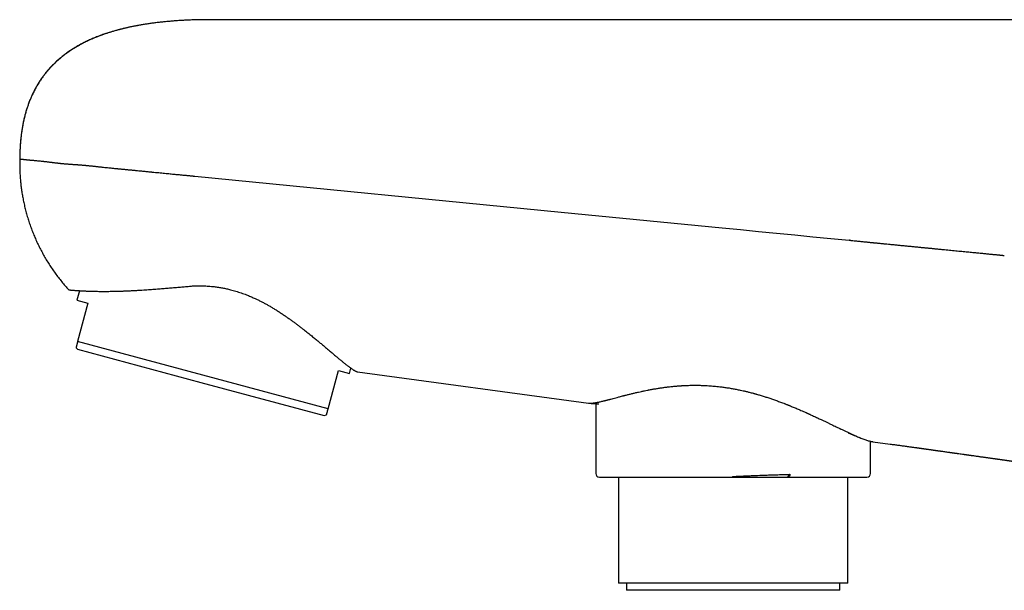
# Model space of a CAD drawing. Header units: millimetres. Extents: x 8 to 865, y 12 to 373.
# Tile 1 of 14: x 27 to 111, y 315 to 363. Entities that reach past the tile are written whole.
import ezdxf

# ---------------------------------------------------------------- set-up
doc = ezdxf.new("R2010")
doc.units = ezdxf.units.MM

msp = doc.modelspace()

# ---------------------------------------------------------------- linework, layer by layer
at = {"color": 7, "linetype": 'Continuous', "lineweight": 30}
for p, q in [((42.833, 362.997), (42.735, 362.995)), ((43.029, 362.997), (43.031, 362.997)), ((43.03, 362.997), (43.03, 362.997)), ((101.386, 362.998), (43.031, 362.996)), ((32.452, 340.015), (32.235, 339.208)), ((32.235, 339.208), (33.18, 338.954)), ((33.18, 338.954), (32.306, 335.699)), ((32.165, 335.175), (32.301, 335.043)), ((32.301, 335.043), (42.763, 332.234)), ((53.55, 329.994), (32.306, 335.699)), ((53.55, 329.994), (54.424, 333.249)), ((54.424, 333.249), (55.368, 332.995)), ((55.368, 332.995), (55.486, 333.433)), ((56.04, 333.134), (75.639, 330.475)), ((42.763, 332.234), (53.225, 329.424)), ((76.256, 330.434), (76.256, 324.5)), ((53.225, 329.424), (53.409, 329.47)), ((99.556, 324.5), (99.556, 327.24)), ((99.739, 327.206), (101.22, 327.005)), ((101.215, 327.005), (101.287, 326.995)), ((101.217, 327.017), (101.222, 327.016)), ((78.169, 324.2), (78.169, 315.2)), ((92.529, 324.2), (92.718, 324.439)), ((92.529, 324.2), (92.597, 324.2)), ((97.644, 315.2), (97.644, 324.2)), ((97.644, 315.2), (78.169, 315.2)), ((78.868, 315.2), (78.868, 314.6)), ((96.945, 314.6), (96.945, 315.2)), ((96.945, 314.6), (78.868, 314.6))]:
    msp.add_line(p, q, dxfattribs=at)
at = {"color": 7, "linetype": 'Continuous', "lineweight": 30, "flags": 128}
msp.add_lwpolyline([(42.238, 349.727), (73.313, 346.683), (86.985, 345.343), (88.519, 345.193), (90.054, 345.043), (91.589, 344.892), (93.124, 344.742), (94.66, 344.591), (96.193, 344.441), (97.731, 344.291)], dxfattribs=at)
at = {"color": 7, "linetype": 'Continuous', "lineweight": 30}
for centre, start, end in [((76.556, 324.5), 180, 270), ((99.256, 324.5), 270, 0)]:
    msp.add_arc(centre, 0.3, start, end, dxfattribs=at)
for points, knots in [([(37.358, 362.492), (37.302, 362.482), (37.102, 362.446), (36.762, 362.376), (36.345, 362.284), (35.944, 362.186), (35.557, 362.082), (35.178, 361.973), (34.807, 361.856), (34.445, 361.733), (34.091, 361.602), (33.745, 361.465), (33.403, 361.318), (33.064, 361.162), (32.729, 360.995), (32.404, 360.82), (32.088, 360.636), (31.782, 360.445), (31.488, 360.247), (31.206, 360.042), (30.936, 359.831), (30.675, 359.611), (30.424, 359.384), (30.182, 359.148), (29.95, 358.903), (29.737, 358.66), (29.542, 358.421), (29.362, 358.185), (29.191, 357.943), (29.026, 357.694), (28.87, 357.438), (28.721, 357.175), (28.58, 356.905), (28.446, 356.628), (28.32, 356.343), (28.202, 356.052), (28.092, 355.753), (27.99, 355.447), (27.896, 355.133), (27.809, 354.812), (27.731, 354.483), (27.661, 354.147), (27.598, 353.803), (27.544, 353.452), (27.498, 353.093), (27.461, 352.725), (27.431, 352.35), (27.41, 351.967), (27.397, 351.576), (27.395, 351.313), (27.394, 351.18)], [0, 0, 0, 0, 0.010134, 0.036475, 0.062391, 0.086738, 0.110711, 0.13432, 0.157574, 0.180484, 0.203061, 0.225317, 0.247267, 0.26995, 0.292332, 0.314432, 0.336272, 0.357875, 0.379264, 0.399919, 0.420422, 0.440799, 0.461079, 0.481289, 0.501461, 0.521626, 0.539288, 0.556989, 0.574753, 0.5926, 0.610552, 0.628633, 0.646865, 0.665269, 0.683867, 0.702682, 0.721734, 0.741046, 0.760636, 0.780527, 0.800737, 0.821285, 0.842191, 0.863472, 0.885147, 0.907232, 0.929744, 0.952699, 0.976113, 1, 1, 1, 1]), ([(42.834, 362.997), (42.728, 362.995), (42.48, 362.99), (42.094, 362.977), (41.681, 362.961), (41.278, 362.941), (40.885, 362.917), (40.503, 362.89), (40.13, 362.86), (39.762, 362.827), (39.399, 362.789), (39.04, 362.748), (38.691, 362.704), (38.352, 362.657), (38.023, 362.607), (37.704, 362.555), (37.394, 362.5), (37.093, 362.443), (36.802, 362.383), (36.519, 362.322), (36.245, 362.258), (35.965, 362.189), (35.679, 362.114), (35.388, 362.032), (35.109, 361.949), (34.833, 361.862), (34.562, 361.77), (34.295, 361.675), (34.04, 361.579), (33.795, 361.482), (33.562, 361.384), (33.343, 361.287), (33.139, 361.192), (32.947, 361.099), (32.763, 361.007), (32.588, 360.915), (32.407, 360.815), (32.221, 360.709), (32.03, 360.595), (31.85, 360.482), (31.68, 360.37), (31.518, 360.259), (31.365, 360.15), (31.221, 360.044), (31.086, 359.939), (30.958, 359.837), (30.838, 359.738), (30.725, 359.641), (30.627, 359.554), (30.542, 359.476), (30.468, 359.407), (30.397, 359.34), (30.327, 359.272), (30.248, 359.193), (30.159, 359.102), (30.059, 358.997), (29.954, 358.884), (29.859, 358.779), (29.775, 358.683), (29.703, 358.599), (29.63, 358.51), (29.554, 358.417), (29.474, 358.315), (29.388, 358.202), (29.296, 358.078), (29.201, 357.943), (29.102, 357.796), (29, 357.638), (28.896, 357.468), (28.797, 357.299), (28.705, 357.133), (28.62, 356.971), (28.535, 356.801), (28.449, 356.621), (28.364, 356.432), (28.28, 356.233), (28.197, 356.025), (28.116, 355.806), (28.036, 355.576), (27.959, 355.335), (27.885, 355.082), (27.82, 354.838), (27.762, 354.602), (27.711, 354.377), (27.664, 354.144), (27.619, 353.903), (27.577, 353.653), (27.539, 353.394), (27.505, 353.125), (27.475, 352.848), (27.449, 352.56), (27.428, 352.264), (27.412, 351.96), (27.402, 351.648), (27.396, 351.386), (27.397, 351.229), (27.397, 351.18)], [0, 0, 0, 0, 0.014352, 0.033431, 0.052035, 0.070174, 0.087857, 0.105093, 0.121891, 0.13826, 0.154958, 0.171206, 0.187014, 0.202391, 0.217349, 0.231895, 0.246041, 0.259797, 0.27317, 0.286171, 0.298809, 0.311093, 0.325128, 0.338696, 0.351813, 0.36449, 0.377701, 0.390431, 0.402693, 0.414503, 0.425873, 0.436816, 0.446754, 0.456333, 0.465562, 0.47445, 0.483003, 0.493442, 0.503396, 0.512954, 0.52213, 0.530934, 0.539375, 0.54746, 0.555183, 0.562568, 0.569621, 0.576351, 0.582763, 0.587581, 0.592211, 0.596654, 0.601071, 0.605703, 0.611821, 0.618329, 0.625253, 0.632616, 0.637478, 0.642527, 0.647769, 0.65323, 0.659095, 0.665621, 0.672629, 0.680127, 0.688121, 0.696623, 0.705643, 0.715193, 0.723078, 0.731308, 0.73989, 0.748836, 0.758155, 0.76786, 0.777965, 0.788459, 0.799381, 0.810747, 0.822576, 0.834888, 0.844914, 0.855262, 0.865945, 0.876973, 0.888361, 0.900121, 0.912268, 0.924817, 0.937782, 0.951181, 0.964777, 0.978825, 0.993339, 1, 1, 1, 1]), ([(42.735, 362.995), (42.662, 362.993), (42.447, 362.989), (42.094, 362.977), (41.681, 362.961), (41.278, 362.941), (40.885, 362.917), (40.503, 362.89), (40.13, 362.86), (39.762, 362.827), (39.399, 362.789), (39.04, 362.748), (38.691, 362.704), (38.352, 362.657), (38.023, 362.607), (37.704, 362.555), (37.483, 362.516), (37.369, 362.495), (37.358, 362.492)], [0, 0, 0, 0, 0.040713, 0.119188, 0.195711, 0.270321, 0.343055, 0.41395, 0.483044, 0.550375, 0.61906, 0.685892, 0.750912, 0.814164, 0.875686, 0.935521, 0.993708, 1, 1, 1, 1]), ([(43.031, 362.997), (43.016, 362.997), (42.987, 362.997), (42.946, 362.997), (42.911, 362.997), (42.885, 362.997), (42.867, 362.997), (42.855, 362.997), (42.843, 362.997), (42.835, 362.997), (42.834, 362.997), (42.833, 362.997)], [0, 0, 0, 0, 0.140225, 0.270647, 0.396889, 0.525129, 0.60403, 0.681536, 0.758781, 0.876566, 1, 1, 1, 1]), ([(130.805, 362.999), (130.792, 362.999), (130.763, 362.999), (130.705, 362.999), (130.635, 362.999), (130.556, 362.999), (130.467, 362.999), (130.368, 362.999), (130.277, 362.999), (130.2, 362.999), (130.14, 362.999), (130.079, 362.999), (130.014, 362.999), (129.948, 362.999), (129.879, 362.999), (129.788, 362.999), (129.673, 362.999), (129.529, 362.999), (129.374, 362.999), (129.207, 362.999), (129.027, 362.999), (128.838, 362.999), (128.64, 362.999), (128.443, 362.999), (128.247, 362.999), (128.054, 362.999), (127.854, 362.999), (127.649, 362.999), (127.438, 362.999), (127.221, 362.999), (126.997, 362.999), (126.748, 362.999), (126.472, 362.999), (126.166, 362.999), (125.85, 362.999), (125.525, 362.999), (125.192, 362.999), (124.851, 362.999), (124.501, 362.999), (124.144, 362.999), (123.779, 362.999), (123.409, 362.999), (123.033, 362.999), (122.652, 362.999), (122.263, 362.999), (121.87, 362.998), (121.473, 362.998), (121.072, 362.998), (120.666, 362.998), (120.255, 362.998), (119.838, 362.998), (119.424, 362.998), (119.013, 362.998), (118.605, 362.998), (118.192, 362.998), (117.774, 362.998), (117.361, 362.998), (116.954, 362.998), (116.554, 362.998), (116.151, 362.998), (115.745, 362.998), (115.336, 362.998), (114.924, 362.998), (114.495, 362.998), (114.049, 362.998), (113.585, 362.998), (113.118, 362.998), (112.647, 362.998), (112.167, 362.998), (111.678, 362.998), (111.18, 362.998), (110.68, 362.998), (110.179, 362.998), (109.674, 362.998), (109.168, 362.998), (108.696, 362.998), (108.258, 362.998), (107.855, 362.998), (107.452, 362.998), (107.046, 362.998), (106.636, 362.998), (106.223, 362.998), (105.858, 362.998), (105.545, 362.998), (105.287, 362.998), (105.032, 362.998), (104.777, 362.998), (104.514, 362.998), (104.299, 362.998), (104.135, 362.998), (104.025, 362.998), (103.914, 362.998), (103.801, 362.998), (103.686, 362.998), (103.574, 362.998), (103.457, 362.998), (103.336, 362.998), (103.212, 362.998), (103.097, 362.998), (102.976, 362.998), (102.845, 362.998), (102.701, 362.998), (102.556, 362.998), (102.411, 362.998), (102.263, 362.998), (101.922, 362.998), (101.629, 362.998), (101.386, 362.998)], [0, 0, 0, 0, 0.009724, 0.022173, 0.033959, 0.045798, 0.057694, 0.06965, 0.081671, 0.087588, 0.093508, 0.099432, 0.105359, 0.111291, 0.117229, 0.123171, 0.134082, 0.145015, 0.155973, 0.167746, 0.179554, 0.191402, 0.203293, 0.215229, 0.225681, 0.236128, 0.246573, 0.257018, 0.267464, 0.277915, 0.288372, 0.298837, 0.312009, 0.325202, 0.33842, 0.351669, 0.364914, 0.378128, 0.391316, 0.404484, 0.417633, 0.430771, 0.443665, 0.456556, 0.469446, 0.482342, 0.494963, 0.50754, 0.520077, 0.532578, 0.545048, 0.557489, 0.569198, 0.580889, 0.592566, 0.604233, 0.615892, 0.626717, 0.637508, 0.648268, 0.658999, 0.669705, 0.680388, 0.691052, 0.702763, 0.714458, 0.726142, 0.737817, 0.749488, 0.761573, 0.773622, 0.785639, 0.797629, 0.809597, 0.821546, 0.833482, 0.842854, 0.852223, 0.861591, 0.870961, 0.880334, 0.889951, 0.899434, 0.905482, 0.911414, 0.917188, 0.922881, 0.928868, 0.935148, 0.937593, 0.94008, 0.942609, 0.945179, 0.947792, 0.950446, 0.952782, 0.955813, 0.958632, 0.961241, 0.963639, 0.96687, 0.970157, 0.973453, 0.976749, 0.980045, 0.983507, 1, 1, 1, 1]), ([(27.394, 351.18), (27.392, 351.051), (27.387, 350.793), (27.392, 350.405), (27.406, 350.012), (27.431, 349.617), (27.465, 349.218), (27.51, 348.817), (27.565, 348.415), (27.633, 348.004), (27.714, 347.585), (27.808, 347.158), (27.914, 346.732), (28.033, 346.305), (28.165, 345.879), (28.309, 345.458), (28.464, 345.043), (28.63, 344.633), (28.808, 344.226), (28.999, 343.822), (29.202, 343.422), (29.416, 343.027), (29.643, 342.636), (29.881, 342.25), (30.132, 341.871), (30.393, 341.498), (30.666, 341.132), (30.95, 340.774), (31.244, 340.423), (31.448, 340.196), (31.55, 340.083)], [0, 0, 0, 0, 0.031712, 0.0637382, 0.0960696, 0.1286982, 0.1616173, 0.194821, 0.2283049, 0.2620656, 0.2977239, 0.3336651, 0.3698748, 0.4063403, 0.4430495, 0.479992, 0.5161905, 0.5525934, 0.5891865, 0.6259538, 0.6628794, 0.6999486, 0.737147, 0.7744612, 0.8118789, 0.8493869, 0.8869693, 0.9246098, 0.9622921, 1, 1, 1, 1]), ([(27.394, 351.18), (27.394, 351.18), (27.394, 351.18), (27.396, 351.18), (27.399, 351.18), (27.403, 351.179), (27.409, 351.179), (27.418, 351.178), (27.427, 351.178), (27.438, 351.177), (27.451, 351.176), (27.465, 351.175), (27.481, 351.174), (27.499, 351.172), (27.518, 351.171), (27.539, 351.169), (27.56, 351.167), (27.58, 351.165), (27.598, 351.164), (27.614, 351.162), (27.628, 351.161), (27.641, 351.16), (27.654, 351.158), (27.669, 351.157), (27.688, 351.155), (27.709, 351.153), (27.734, 351.15), (27.761, 351.148), (27.793, 351.144), (27.821, 351.142), (27.844, 351.139), (27.862, 351.137), (27.881, 351.135), (27.9, 351.133), (27.919, 351.131), (27.946, 351.129), (27.979, 351.125), (28.021, 351.121), (28.065, 351.117), (28.111, 351.112), (28.155, 351.108), (28.196, 351.104), (28.235, 351.1), (28.262, 351.097), (28.28, 351.096), (28.289, 351.095), (28.298, 351.094), (28.306, 351.093), (28.315, 351.092), (28.358, 351.088), (28.438, 351.081), (28.56, 351.07), (28.689, 351.058), (28.825, 351.046), (28.971, 351.033), (29.127, 351.017), (29.252, 351.004), (29.336, 350.995), (29.375, 350.991), (29.411, 350.987), (29.445, 350.983), (29.477, 350.98), (29.51, 350.976), (29.56, 350.97), (29.628, 350.962), (29.718, 350.951), (29.816, 350.939), (29.902, 350.929), (29.972, 350.92), (30.025, 350.914), (30.081, 350.907), (30.142, 350.899), (30.204, 350.892), (30.266, 350.884), (30.333, 350.876), (30.404, 350.867), (30.479, 350.858), (30.549, 350.85), (30.614, 350.842), (30.674, 350.835), (30.728, 350.828), (30.776, 350.822), (30.819, 350.817), (30.846, 350.814), (30.859, 350.813)], [0, 0, 0, 0, 0.011232, 0.023575, 0.037031, 0.051599, 0.067279, 0.084071, 0.098044, 0.112703, 0.128047, 0.144002, 0.15931, 0.173821, 0.190181, 0.205392, 0.219456, 0.232373, 0.244141, 0.252584, 0.260318, 0.266703, 0.273643, 0.281525, 0.290914, 0.301362, 0.312869, 0.325435, 0.339059, 0.353741, 0.360536, 0.367536, 0.374741, 0.38215, 0.389765, 0.396359, 0.411061, 0.425168, 0.440479, 0.455023, 0.468801, 0.481813, 0.49263, 0.502854, 0.505434, 0.507973, 0.510472, 0.51293, 0.515347, 0.517724, 0.548925, 0.580122, 0.611318, 0.64251, 0.673321, 0.707001, 0.740465, 0.747948, 0.75542, 0.762881, 0.768772, 0.774647, 0.780747, 0.787072, 0.801969, 0.817984, 0.83512, 0.853378, 0.861941, 0.870732, 0.87975, 0.889877, 0.900178, 0.91004, 0.919462, 0.931913, 0.943502, 0.954226, 0.964085, 0.973077, 0.981065, 0.988215, 0.994527, 1, 1, 1, 1]), ([(30.859, 350.813), (30.883, 350.81), (30.935, 350.804), (31.016, 350.796), (31.104, 350.788), (31.2, 350.78), (31.305, 350.771), (31.412, 350.763), (31.523, 350.755), (31.635, 350.747), (31.746, 350.739), (31.855, 350.732), (31.956, 350.726), (32.054, 350.719), (32.144, 350.713), (32.224, 350.708), (32.296, 350.703), (32.35, 350.699), (32.388, 350.696), (32.413, 350.694), (32.438, 350.692), (32.466, 350.69), (32.499, 350.688), (32.533, 350.685), (32.596, 350.68), (32.691, 350.672), (32.812, 350.662), (32.897, 350.654), (32.945, 350.649), (32.958, 350.648), (32.971, 350.647), (32.984, 350.646), (32.998, 350.644), (33.011, 350.643), (33.04, 350.64), (33.088, 350.636), (33.157, 350.629), (33.236, 350.621), (33.325, 350.611), (33.424, 350.601), (33.532, 350.59), (33.653, 350.577), (33.785, 350.563), (33.93, 350.547), (34.045, 350.535), (34.126, 350.526), (34.171, 350.521), (34.216, 350.517), (34.256, 350.512), (34.32, 350.505), (34.437, 350.493), (34.616, 350.474), (34.83, 350.451), (35.026, 350.431), (35.202, 350.413), (35.35, 350.398), (35.453, 350.388), (35.509, 350.382), (35.525, 350.381), (35.541, 350.379), (35.556, 350.378), (35.572, 350.376), (35.588, 350.375), (35.623, 350.371), (35.679, 350.366), (35.762, 350.357), (35.855, 350.348), (35.961, 350.338), (36.077, 350.326), (36.206, 350.314), (36.335, 350.301), (36.463, 350.289), (36.59, 350.276), (36.725, 350.263), (36.867, 350.25), (37.011, 350.236), (37.149, 350.222), (37.31, 350.207), (37.494, 350.189), (37.703, 350.168), (37.904, 350.149), (38.089, 350.131), (38.258, 350.114), (38.407, 350.1), (38.521, 350.089), (38.584, 350.083), (38.607, 350.08), (38.613, 350.08), (38.619, 350.079), (38.625, 350.079), (38.631, 350.078), (38.638, 350.077), (38.732, 350.068), (38.913, 350.051), (39.177, 350.025), (39.432, 350), (39.678, 349.976), (39.916, 349.953), (40.139, 349.931), (40.349, 349.911), (40.545, 349.891), (40.731, 349.873), (40.909, 349.856), (41.073, 349.84), (41.226, 349.825), (41.366, 349.812), (41.496, 349.799), (41.618, 349.787), (41.729, 349.776), (41.831, 349.766), (41.924, 349.757), (42.006, 349.749), (42.078, 349.742), (42.141, 349.736), (42.193, 349.731), (42.224, 349.728), (42.238, 349.727)], [0, 0, 0, 0, 0.009022, 0.01883, 0.029428, 0.040816, 0.052998, 0.065977, 0.078059, 0.090764, 0.104094, 0.115008, 0.12646, 0.137244, 0.146625, 0.155112, 0.162701, 0.169392, 0.172103, 0.174633, 0.17698, 0.179997, 0.183475, 0.186977, 0.190501, 0.203017, 0.215817, 0.227317, 0.228622, 0.229929, 0.23124, 0.232553, 0.233869, 0.235188, 0.23651, 0.242463, 0.249304, 0.257036, 0.265662, 0.275185, 0.285612, 0.296946, 0.309533, 0.32309, 0.337627, 0.341629, 0.3457, 0.349841, 0.354031, 0.356721, 0.367379, 0.386081, 0.405231, 0.424839, 0.438035, 0.451438, 0.463404, 0.464758, 0.466113, 0.467471, 0.46883, 0.470192, 0.471555, 0.472921, 0.47906, 0.486121, 0.494112, 0.503036, 0.512902, 0.523717, 0.535489, 0.545417, 0.555948, 0.567087, 0.57884, 0.591214, 0.602458, 0.612856, 0.63048, 0.647364, 0.663498, 0.678872, 0.691764, 0.704051, 0.714359, 0.718743, 0.719229, 0.719714, 0.720198, 0.720681, 0.721162, 0.721643, 0.722122, 0.743594, 0.764326, 0.784304, 0.803512, 0.821935, 0.839558, 0.855428, 0.87056, 0.884943, 0.898564, 0.911411, 0.922855, 0.933585, 0.943594, 0.952872, 0.961413, 0.969209, 0.976253, 0.982539, 0.988061, 0.992815, 0.996795, 1, 1, 1, 1]), ([(97.873, 344.277), (97.867, 344.277), (97.854, 344.278), (97.83, 344.28), (97.804, 344.282), (97.778, 344.284), (97.754, 344.287), (97.738, 344.289), (97.731, 344.291)], [0, 0, 0, 0, 0.125196, 0.292189, 0.500981, 0.667133, 0.83344, 1, 1, 1, 1]), ([(97.873, 344.277), (97.938, 344.27), (98.067, 344.258), (98.262, 344.239), (98.46, 344.219), (98.649, 344.201), (98.827, 344.183), (98.991, 344.167), (99.151, 344.152), (99.294, 344.138), (99.418, 344.125), (99.522, 344.115), (99.615, 344.106), (99.698, 344.098), (99.781, 344.09), (99.864, 344.082), (99.951, 344.073), (100.048, 344.064), (100.16, 344.053), (100.289, 344.04), (100.422, 344.027), (100.556, 344.014), (100.731, 343.997), (100.945, 343.976), (101.228, 343.948), (101.541, 343.917), (101.884, 343.884), (102.225, 343.85), (102.562, 343.817), (102.897, 343.785), (103.225, 343.752), (103.548, 343.721), (103.864, 343.69), (104.176, 343.659), (104.485, 343.629), (104.79, 343.599), (105.091, 343.57), (105.387, 343.541), (105.678, 343.512), (105.963, 343.484), (106.242, 343.457), (106.515, 343.43), (106.782, 343.404), (107.042, 343.378), (107.296, 343.354), (107.542, 343.33), (107.781, 343.306), (108.012, 343.284), (108.235, 343.262), (108.45, 343.241), (108.657, 343.22), (108.855, 343.201), (109.045, 343.182), (109.226, 343.165), (109.398, 343.148), (109.561, 343.132), (109.715, 343.117), (109.86, 343.102), (110.001, 343.089), (110.137, 343.075), (110.266, 343.063), (110.383, 343.051), (110.488, 343.041), (110.582, 343.032), (110.664, 343.024), (110.732, 343.017), (110.787, 343.012), (110.831, 343.007), (110.864, 343.004), (110.889, 343.002), (110.897, 343.001), (110.902, 343)], [0, 0, 0, 0, 0.010019, 0.020025, 0.030196, 0.040707, 0.049226, 0.05777, 0.066118, 0.074051, 0.079948, 0.085325, 0.090113, 0.094393, 0.098272, 0.10293, 0.107333, 0.111725, 0.118051, 0.124756, 0.131692, 0.138713, 0.145673, 0.158991, 0.172139, 0.190137, 0.208261, 0.226348, 0.244397, 0.262417, 0.28042, 0.297947, 0.315478, 0.333022, 0.350577, 0.368141, 0.38571, 0.403281, 0.420851, 0.438421, 0.455989, 0.473555, 0.491119, 0.508682, 0.526244, 0.543806, 0.561368, 0.578931, 0.596495, 0.61406, 0.631625, 0.649189, 0.666754, 0.684317, 0.70188, 0.719443, 0.737007, 0.754572, 0.772136, 0.791808, 0.811479, 0.83115, 0.850823, 0.870495, 0.890168, 0.90984, 0.927872, 0.945903, 0.963935, 0.981967, 1, 1, 1, 1]), ([(31.55, 340.083), (31.551, 340.083), (31.552, 340.083), (31.563, 340.082), (31.579, 340.08), (31.603, 340.078), (31.633, 340.075), (31.669, 340.072), (31.712, 340.068), (31.76, 340.064), (31.814, 340.06), (31.875, 340.055), (31.942, 340.05), (32.026, 340.044), (32.13, 340.036), (32.249, 340.028), (32.369, 340.02), (32.486, 340.013), (32.611, 340.006), (32.744, 339.999), (32.885, 339.992), (33.045, 339.985), (33.227, 339.978), (33.434, 339.971), (33.651, 339.965), (33.873, 339.961), (34.096, 339.958), (34.311, 339.956), (34.523, 339.955), (34.732, 339.956), (34.947, 339.958), (35.169, 339.96), (35.396, 339.964), (35.649, 339.97), (35.927, 339.978), (36.234, 339.989), (36.55, 340.002), (36.862, 340.017), (37.17, 340.033), (37.466, 340.05), (37.759, 340.068), (38.036, 340.086), (38.303, 340.105), (38.559, 340.124), (38.818, 340.143), (39.066, 340.162), (39.301, 340.181), (39.525, 340.199), (39.75, 340.217), (39.978, 340.236), (40.208, 340.256), (40.442, 340.276), (40.677, 340.296), (40.979, 340.321), (41.277, 340.346), (41.569, 340.372), (41.716, 340.385), (41.789, 340.391)], [0, 0, 0, 0, 0.016674, 0.033351, 0.050025, 0.06678, 0.083536, 0.10029, 0.11643, 0.132573, 0.148713, 0.164927, 0.181142, 0.197356, 0.220674, 0.244017, 0.262325, 0.280636, 0.298944, 0.317359, 0.335777, 0.354193, 0.377201, 0.40021, 0.423314, 0.446417, 0.467249, 0.488099, 0.506314, 0.524532, 0.542747, 0.561067, 0.57939, 0.597711, 0.620587, 0.643464, 0.666429, 0.689395, 0.710091, 0.730802, 0.750071, 0.769351, 0.785903, 0.802454, 0.819035, 0.835616, 0.849532, 0.863448, 0.87738, 0.891313, 0.90549, 0.919667, 0.933863, 0.948058, 0.974017, 0.987009, 1, 1, 1, 1]), ([(41.79, 340.395), (41.847, 340.399), (41.961, 340.407), (42.132, 340.416), (42.304, 340.422), (42.496, 340.427), (42.709, 340.427), (42.942, 340.424), (43.176, 340.415), (43.411, 340.401), (43.646, 340.382), (43.863, 340.359), (44.06, 340.335), (44.238, 340.309), (44.415, 340.281), (44.591, 340.25), (44.765, 340.216), (44.937, 340.18), (45.109, 340.141), (45.299, 340.094), (45.508, 340.038), (45.735, 339.972), (45.961, 339.902), (46.185, 339.826), (46.408, 339.747), (46.611, 339.669), (46.794, 339.596), (46.958, 339.528), (47.121, 339.457), (47.317, 339.369), (47.545, 339.262), (47.804, 339.133), (48.06, 339), (48.313, 338.863), (48.562, 338.723), (48.815, 338.574), (49.071, 338.418), (49.33, 338.254), (49.586, 338.088), (49.837, 337.919), (50.084, 337.749), (50.323, 337.58), (50.554, 337.413), (50.774, 337.251), (50.983, 337.094), (51.184, 336.941), (51.382, 336.789), (51.569, 336.643), (51.745, 336.504), (51.91, 336.372), (52.074, 336.241), (52.231, 336.113), (52.383, 335.989), (52.529, 335.869), (52.673, 335.749), (52.813, 335.633), (52.948, 335.52), (53.08, 335.41), (53.209, 335.302), (53.351, 335.183), (53.504, 335.054), (53.663, 334.919), (53.814, 334.792), (53.957, 334.671), (54.097, 334.553), (54.227, 334.443), (54.348, 334.341), (54.462, 334.246), (54.572, 334.154), (54.677, 334.067), (54.777, 333.985), (54.872, 333.907), (54.964, 333.833), (55.052, 333.762), (55.136, 333.696), (55.216, 333.634), (55.293, 333.575), (55.372, 333.515), (55.452, 333.457), (55.533, 333.4), (55.609, 333.348), (55.68, 333.301), (55.747, 333.26), (55.812, 333.223), (55.873, 333.191), (55.931, 333.165), (55.982, 333.147), (56.018, 333.136), (56.036, 333.135), (56.04, 333.134)], [0, 0, 0, 0, 0.007933, 0.015866, 0.023811, 0.031756, 0.042424, 0.053094, 0.063762, 0.074503, 0.085246, 0.095987, 0.104112, 0.112238, 0.120378, 0.128519, 0.136455, 0.144391, 0.152343, 0.160294, 0.170984, 0.181676, 0.192366, 0.203133, 0.213901, 0.224668, 0.232805, 0.240941, 0.24909, 0.257239, 0.270667, 0.284098, 0.297525, 0.311051, 0.32458, 0.338106, 0.352951, 0.367799, 0.382645, 0.397583, 0.412525, 0.427464, 0.441839, 0.456222, 0.469536, 0.482851, 0.496188, 0.509526, 0.52129, 0.533054, 0.544834, 0.556614, 0.567709, 0.578805, 0.589914, 0.601023, 0.611694, 0.622365, 0.633049, 0.643733, 0.658094, 0.672464, 0.685772, 0.69908, 0.712415, 0.72575, 0.737536, 0.749323, 0.761129, 0.772936, 0.784096, 0.795256, 0.806434, 0.817613, 0.828384, 0.839155, 0.849944, 0.860733, 0.873631, 0.886532, 0.89943, 0.912405, 0.925381, 0.938356, 0.952597, 0.966841, 0.981082, 0.995437, 1, 1, 1, 1]), ([(32.306, 335.699), (32.298, 335.672), (32.284, 335.616), (32.263, 335.541), (32.245, 335.471), (32.229, 335.412), (32.215, 335.362), (32.204, 335.321), (32.194, 335.284), (32.186, 335.254), (32.18, 335.229), (32.174, 335.209), (32.17, 335.194), (32.167, 335.183), (32.165, 335.176), (32.165, 335.175), (32.165, 335.175)], [0, 0, 0, 0, 0.085412, 0.170825, 0.256326, 0.341827, 0.412055, 0.482284, 0.552577, 0.622871, 0.685643, 0.748416, 0.811242, 0.874069, 0.937027, 1, 1, 1, 1]), ([(75.639, 330.476), (75.649, 330.474), (75.684, 330.469), (75.752, 330.466), (75.844, 330.468), (75.937, 330.474), (76.028, 330.484), (76.115, 330.496), (76.216, 330.512), (76.296, 330.527), (76.35, 330.537), (76.365, 330.54), (76.381, 330.543), (76.396, 330.546), (76.411, 330.549), (76.427, 330.552), (76.479, 330.563), (76.57, 330.583), (76.704, 330.613), (76.846, 330.647), (76.966, 330.677), (77.063, 330.701), (77.133, 330.719), (77.204, 330.737), (77.277, 330.756), (77.354, 330.776), (77.436, 330.798), (77.563, 330.831), (77.737, 330.877), (77.96, 330.937), (78.166, 330.991), (78.35, 331.039), (78.469, 331.07), (78.545, 331.09), (78.577, 331.098), (78.609, 331.107), (78.642, 331.115), (78.675, 331.123), (78.708, 331.132), (78.741, 331.14), (78.85, 331.168), (79.038, 331.215), (79.311, 331.282), (79.59, 331.349), (79.864, 331.412), (80.132, 331.471), (80.383, 331.523), (80.56, 331.559), (80.659, 331.579), (80.69, 331.585), (80.721, 331.591), (80.752, 331.597), (80.783, 331.603), (80.903, 331.625), (81.112, 331.664), (81.415, 331.715), (81.721, 331.764), (82.031, 331.808), (82.354, 331.85), (82.691, 331.888), (82.957, 331.913), (83.137, 331.929), (83.23, 331.936), (83.323, 331.943), (83.417, 331.949), (83.51, 331.956), (83.689, 331.966), (83.952, 331.979), (84.303, 331.99), (84.655, 331.994), (85.008, 331.991), (85.322, 331.982), (85.595, 331.97), (85.829, 331.956), (86.063, 331.939), (86.298, 331.919), (86.533, 331.896), (86.806, 331.866), (87.116, 331.826), (87.465, 331.775), (87.813, 331.717), (88.161, 331.653), (88.478, 331.588), (88.764, 331.526), (89.019, 331.466), (89.302, 331.396), (89.514, 331.341), (89.655, 331.302), (89.7, 331.29), (89.744, 331.278), (89.788, 331.266), (89.832, 331.253), (89.971, 331.214), (90.203, 331.147), (90.527, 331.047), (90.85, 330.943), (91.171, 330.835), (91.502, 330.719), (91.842, 330.595), (92.1, 330.498), (92.267, 330.433), (92.345, 330.403), (92.419, 330.374), (92.487, 330.347), (92.551, 330.322), (92.613, 330.297), (92.765, 330.235), (93.006, 330.137), (93.331, 330.001), (93.615, 329.878), (93.861, 329.771), (94.015, 329.702), (94.115, 329.658), (94.162, 329.637), (94.208, 329.616), (94.255, 329.595), (94.301, 329.574), (94.347, 329.553), (94.489, 329.489), (94.724, 329.382), (95.046, 329.232), (95.299, 329.113), (95.484, 329.025), (95.605, 328.967), (95.726, 328.91), (95.843, 328.854), (95.953, 328.801), (96.09, 328.735), (96.255, 328.656), (96.45, 328.562), (96.661, 328.46), (96.816, 328.386), (96.918, 328.337), (96.949, 328.321), (96.981, 328.306), (97.012, 328.291), (97.043, 328.276), (97.148, 328.226), (97.322, 328.143), (97.561, 328.031), (97.79, 327.924), (98.001, 327.827), (98.196, 327.74), (98.368, 327.664), (98.483, 327.615), (98.546, 327.589), (98.565, 327.581), (98.585, 327.573), (98.604, 327.565), (98.623, 327.557), (98.696, 327.527), (98.82, 327.477), (98.988, 327.413), (99.147, 327.357), (99.296, 327.309), (99.435, 327.269), (99.563, 327.237), (99.665, 327.216), (99.72, 327.209), (99.739, 327.207)], [0, 0, 0, 0, 0.004468, 0.015082, 0.025693, 0.036308, 0.0441, 0.051901, 0.059714, 0.070052, 0.071214, 0.072377, 0.07354, 0.074703, 0.075868, 0.077032, 0.078197, 0.087433, 0.09667, 0.105911, 0.115161, 0.119319, 0.12348, 0.127644, 0.131813, 0.135986, 0.140642, 0.145497, 0.156812, 0.168117, 0.17942, 0.186882, 0.19435, 0.195818, 0.197286, 0.198755, 0.200224, 0.201693, 0.203162, 0.204632, 0.206103, 0.217682, 0.229185, 0.240622, 0.252001, 0.261975, 0.27192, 0.280653, 0.281795, 0.282938, 0.28408, 0.285222, 0.286363, 0.287505, 0.298321, 0.309043, 0.319679, 0.33024, 0.340735, 0.352218, 0.363648, 0.366635, 0.369619, 0.372602, 0.375582, 0.378561, 0.381539, 0.392503, 0.403391, 0.414219, 0.425, 0.435749, 0.442777, 0.449802, 0.456828, 0.463859, 0.470899, 0.477953, 0.488362, 0.49878, 0.509219, 0.519693, 0.530213, 0.537964, 0.545752, 0.553581, 0.563986, 0.565355, 0.566725, 0.568098, 0.569471, 0.570847, 0.572224, 0.582417, 0.592656, 0.602948, 0.613303, 0.623728, 0.635287, 0.646953, 0.649587, 0.652227, 0.654874, 0.657077, 0.659216, 0.661357, 0.663498, 0.674875, 0.686292, 0.697759, 0.705358, 0.712983, 0.714699, 0.716416, 0.718135, 0.719856, 0.721578, 0.723301, 0.725026, 0.737494, 0.749962, 0.762438, 0.767344, 0.772254, 0.777167, 0.782084, 0.786687, 0.790913, 0.79935, 0.807768, 0.81617, 0.827239, 0.828687, 0.830135, 0.831583, 0.83303, 0.834477, 0.835924, 0.847611, 0.859232, 0.870792, 0.882301, 0.892392, 0.902454, 0.911289, 0.912445, 0.913601, 0.914756, 0.915911, 0.917066, 0.918221, 0.929263, 0.940251, 0.951195, 0.962101, 0.972981, 0.983647, 0.994305, 1, 1, 1, 1]), ([(53.409, 329.47), (53.409, 329.471), (53.409, 329.472), (53.413, 329.487), (53.419, 329.507), (53.426, 329.533), (53.434, 329.566), (53.444, 329.602), (53.454, 329.64), (53.465, 329.68), (53.477, 329.723), (53.489, 329.77), (53.503, 329.821), (53.518, 329.875), (53.533, 329.933), (53.544, 329.974), (53.55, 329.994)], [0, 0, 0, 0, 0.092989, 0.186024, 0.263816, 0.341609, 0.419503, 0.497397, 0.560079, 0.62276, 0.685486, 0.748212, 0.811141, 0.874071, 0.937035, 1, 1, 1, 1]), ([(75.703, 330.469), (75.706, 330.468), (75.759, 330.465), (75.857, 330.459), (75.993, 330.45), (76.107, 330.443), (76.202, 330.437), (76.279, 330.433), (76.349, 330.428), (76.412, 330.425), (76.468, 330.421), (76.505, 330.419), (76.523, 330.418), (76.524, 330.418)], [0, 0, 0, 0, 0.012355, 0.1882561, 0.350243, 0.4983361, 0.6003051, 0.6944898, 0.7809103, 0.8595923, 0.9305708, 0.9938791, 1, 1, 1, 1]), ([(97.672, 327.954), (97.689, 327.947), (97.727, 327.932), (97.785, 327.908), (97.839, 327.886), (97.885, 327.868), (97.928, 327.85), (97.976, 327.83), (98.029, 327.808), (98.09, 327.783), (98.157, 327.755), (98.232, 327.723), (98.315, 327.688), (98.375, 327.662), (98.408, 327.647), (98.411, 327.646)], [0, 0, 0, 0, 0.0726419, 0.167144, 0.247436, 0.2998761, 0.3578589, 0.4229421, 0.4951481, 0.5751226, 0.6664153, 0.763429, 0.8711175, 0.989531, 1, 1, 1, 1]), ([(101.215, 327.005), (101.278, 326.996), (101.402, 326.98), (101.586, 326.955), (101.764, 326.93), (101.932, 326.908), (102.087, 326.887), (102.228, 326.867), (102.359, 326.85), (102.482, 326.833), (102.601, 326.817), (102.727, 326.8), (102.861, 326.782), (103.001, 326.763), (103.138, 326.744), (103.269, 326.725), (103.385, 326.709), (103.484, 326.695), (103.566, 326.684), (103.641, 326.673), (103.707, 326.664), (103.765, 326.656), (103.813, 326.649), (103.853, 326.644), (103.886, 326.639), (103.917, 326.634), (103.947, 326.63), (103.977, 326.626), (104.007, 326.622), (104.037, 326.618), (104.076, 326.612), (104.128, 326.605), (104.197, 326.595), (104.276, 326.584), (104.363, 326.572), (104.446, 326.56), (104.521, 326.549), (104.589, 326.54), (104.659, 326.53), (104.73, 326.52), (104.801, 326.51), (104.869, 326.5), (104.932, 326.492), (104.988, 326.484), (105.035, 326.477), (105.074, 326.472), (105.113, 326.466), (105.158, 326.46), (105.212, 326.452), (105.276, 326.443), (105.347, 326.433), (105.421, 326.423), (105.496, 326.413), (105.661, 326.389), (105.915, 326.354), (106.166, 326.318), (106.322, 326.296), (106.383, 326.288), (106.435, 326.281), (106.476, 326.275), (106.506, 326.271), (106.53, 326.267), (106.555, 326.264), (106.586, 326.259), (106.622, 326.254), (106.665, 326.248), (106.716, 326.241), (106.775, 326.233), (106.841, 326.223), (106.911, 326.213), (106.983, 326.203), (107.096, 326.188), (107.25, 326.166), (107.402, 326.144), (107.511, 326.129), (107.573, 326.12), (107.631, 326.112), (107.682, 326.105), (107.726, 326.099), (107.765, 326.093), (107.797, 326.089), (107.828, 326.085), (107.861, 326.08), (107.899, 326.075), (107.946, 326.068), (108.002, 326.06), (108.066, 326.051), (108.133, 326.042), (108.232, 326.028), (108.362, 326.009), (108.521, 325.987), (108.675, 325.965), (108.819, 325.945), (108.953, 325.926), (109.08, 325.908), (109.204, 325.891), (109.321, 325.875), (109.434, 325.859), (109.546, 325.843), (109.662, 325.827), (109.776, 325.811), (109.873, 325.797), (109.955, 325.785), (110.022, 325.776), (110.086, 325.767), (110.15, 325.758), (110.219, 325.748), (110.296, 325.737), (110.386, 325.725), (110.485, 325.711), (110.586, 325.697), (110.681, 325.683), (110.77, 325.671), (110.854, 325.659), (110.931, 325.648), (111, 325.638), (111.059, 325.63), (111.112, 325.623), (111.165, 325.615), (111.22, 325.608), (111.279, 325.599), (111.342, 325.59), (111.41, 325.581), (111.486, 325.57), (111.56, 325.56), (111.633, 325.549), (111.703, 325.54), (111.778, 325.529), (111.857, 325.518), (111.938, 325.507), (112.016, 325.496), (112.091, 325.485), (112.162, 325.475), (112.23, 325.466), (112.294, 325.457), (112.358, 325.448), (112.463, 325.433), (112.607, 325.413), (112.79, 325.387), (112.973, 325.361), (113.159, 325.335), (113.32, 325.313), (113.456, 325.294), (113.566, 325.278), (113.677, 325.262), (113.774, 325.249), (113.854, 325.238), (113.918, 325.229), (113.979, 325.22), (114.038, 325.212), (114.098, 325.203), (114.161, 325.194), (114.231, 325.185), (114.305, 325.174), (114.382, 325.164), (114.457, 325.153), (114.528, 325.143), (114.602, 325.133), (114.679, 325.122), (114.757, 325.111), (114.829, 325.101), (114.9, 325.091), (114.971, 325.081), (115.041, 325.071), (115.093, 325.064), (115.135, 325.058), (115.171, 325.053), (115.215, 325.047), (115.268, 325.039), (115.337, 325.03), (115.418, 325.018), (115.507, 325.006), (115.592, 324.994), (115.673, 324.983), (115.748, 324.972), (115.823, 324.961), (115.897, 324.951), (115.968, 324.941), (116.034, 324.932), (116.087, 324.925), (116.127, 324.919), (116.157, 324.915), (116.186, 324.911), (116.212, 324.907), (116.237, 324.903), (116.263, 324.9), (116.29, 324.896), (116.323, 324.891), (116.361, 324.886), (116.405, 324.88), (116.455, 324.873), (116.509, 324.865), (116.582, 324.855), (116.67, 324.843), (116.768, 324.829), (116.859, 324.816), (116.942, 324.805), (117.017, 324.794), (117.085, 324.784), (117.144, 324.776), (117.194, 324.769), (117.237, 324.763), (117.277, 324.758), (117.315, 324.752), (117.35, 324.747), (117.386, 324.742), (117.426, 324.737), (117.474, 324.73), (117.527, 324.722), (117.585, 324.714), (117.644, 324.706), (117.705, 324.698), (117.795, 324.685), (117.916, 324.668), (118.039, 324.651), (118.135, 324.637), (118.202, 324.628), (118.268, 324.619), (118.329, 324.61), (118.385, 324.602), (118.436, 324.595), (118.483, 324.588), (118.536, 324.581), (118.599, 324.572), (118.675, 324.561), (118.759, 324.55), (118.847, 324.537), (118.936, 324.525), (119.039, 324.51), (119.155, 324.494), (119.282, 324.476), (119.411, 324.458), (119.541, 324.44), (119.674, 324.421), (119.805, 324.402), (119.935, 324.384), (120.059, 324.367), (120.165, 324.352), (120.258, 324.339), (120.344, 324.327), (120.434, 324.314), (120.526, 324.301), (120.621, 324.288), (120.715, 324.274), (120.795, 324.263), (120.86, 324.254), (120.909, 324.247), (120.955, 324.24), (120.999, 324.234), (121.04, 324.228), (121.082, 324.223), (121.126, 324.216), (121.175, 324.209), (121.23, 324.202), (121.286, 324.194), (121.34, 324.186), (121.39, 324.179), (121.435, 324.173), (121.487, 324.165), (121.55, 324.156), (121.623, 324.146), (121.7, 324.135), (121.777, 324.124), (121.854, 324.113), (121.93, 324.103), (121.996, 324.093), (122.052, 324.085), (122.096, 324.079), (122.137, 324.073), (122.176, 324.068), (122.217, 324.062), (122.26, 324.056), (122.303, 324.05), (122.346, 324.043), (122.39, 324.037), (122.431, 324.031), (122.469, 324.026), (122.51, 324.02), (122.554, 324.014), (122.602, 324.007), (122.649, 324), (122.696, 323.994), (122.744, 323.987), (122.794, 323.98), (122.845, 323.973), (122.897, 323.965), (122.946, 323.958), (122.994, 323.951), (123.038, 323.945), (123.078, 323.939), (123.12, 323.933), (123.166, 323.927), (123.217, 323.92), (123.271, 323.912), (123.327, 323.904), (123.383, 323.896), (123.438, 323.888), (123.49, 323.881), (123.538, 323.874), (123.588, 323.867), (123.64, 323.859), (123.695, 323.851), (123.753, 323.843), (123.815, 323.834), (123.877, 323.825), (123.94, 323.816), (123.997, 323.808), (124.046, 323.801), (124.088, 323.795), (124.127, 323.789), (124.166, 323.784), (124.206, 323.778), (124.251, 323.771), (124.303, 323.764), (124.361, 323.756), (124.421, 323.747), (124.481, 323.738), (124.54, 323.73), (124.594, 323.722), (124.646, 323.715), (124.699, 323.707), (124.758, 323.698), (124.819, 323.689), (124.88, 323.681), (124.931, 323.673), (124.974, 323.667), (125.007, 323.662), (125.039, 323.658), (125.068, 323.653), (125.094, 323.65), (125.119, 323.646), (125.148, 323.642), (125.182, 323.637), (125.22, 323.631), (125.26, 323.626), (125.298, 323.62), (125.334, 323.615), (125.369, 323.61), (125.402, 323.605), (125.443, 323.599), (125.488, 323.592), (125.538, 323.585), (125.585, 323.578), (125.629, 323.572), (125.675, 323.565), (125.72, 323.558), (125.756, 323.553), (125.781, 323.549), (125.798, 323.547), (125.817, 323.544), (125.838, 323.541), (125.862, 323.538), (125.889, 323.534), (125.916, 323.53), (125.944, 323.525), (125.971, 323.522), (125.996, 323.518), (126.018, 323.515), (126.038, 323.512), (126.057, 323.509), (126.078, 323.506), (126.103, 323.502), (126.131, 323.498), (126.16, 323.494), (126.188, 323.49), (126.214, 323.486), (126.239, 323.482), (126.264, 323.478), (126.287, 323.475), (126.31, 323.472), (126.331, 323.468), (126.348, 323.466), (126.362, 323.464), (126.374, 323.462), (126.388, 323.46), (126.404, 323.458), (126.422, 323.455), (126.442, 323.452), (126.461, 323.449), (126.481, 323.446), (126.5, 323.443), (126.52, 323.44), (126.539, 323.438), (126.559, 323.435), (126.58, 323.431), (126.601, 323.428), (126.621, 323.425), (126.64, 323.422), (126.657, 323.42), (126.674, 323.417), (126.691, 323.415), (126.708, 323.412), (126.726, 323.41), (126.745, 323.407), (126.765, 323.404), (126.784, 323.401), (126.797, 323.399), (126.803, 323.398), (126.804, 323.398)], [0, 0, 0, 0, 0.005362, 0.01065, 0.01572, 0.020523, 0.025019, 0.028957, 0.032644, 0.036151, 0.039531, 0.042824, 0.046923, 0.050936, 0.054857, 0.05863, 0.062171, 0.064748, 0.067117, 0.06926, 0.071164, 0.072819, 0.074194, 0.07532, 0.076231, 0.077113, 0.077988, 0.078841, 0.079688, 0.080528, 0.081457, 0.083086, 0.085066, 0.087391, 0.089955, 0.092599, 0.094536, 0.096513, 0.09853, 0.100587, 0.102685, 0.104715, 0.106494, 0.108161, 0.109527, 0.110594, 0.111623, 0.11289, 0.114492, 0.11636, 0.118481, 0.120662, 0.122835, 0.125, 0.13513, 0.145083, 0.147011, 0.148874, 0.150427, 0.15164, 0.152459, 0.153054, 0.153778, 0.154679, 0.155759, 0.157016, 0.15845, 0.160233, 0.162225, 0.16431, 0.166441, 0.168616, 0.17425, 0.180165, 0.182081, 0.183986, 0.185706, 0.187219, 0.188527, 0.18969, 0.190622, 0.191443, 0.192418, 0.193559, 0.194865, 0.196615, 0.198588, 0.200621, 0.202651, 0.207469, 0.212267, 0.216989, 0.221303, 0.225325, 0.229105, 0.232838, 0.23657, 0.239724, 0.243144, 0.246804, 0.250326, 0.253585, 0.255754, 0.257815, 0.259781, 0.261661, 0.263725, 0.266104, 0.268798, 0.272063, 0.275216, 0.278173, 0.280936, 0.283505, 0.285981, 0.288134, 0.289962, 0.291496, 0.293091, 0.294855, 0.296673, 0.29864, 0.300757, 0.303105, 0.305743, 0.307804, 0.310013, 0.31237, 0.314875, 0.317506, 0.320015, 0.322331, 0.324656, 0.326764, 0.328817, 0.330854, 0.332875, 0.338849, 0.344723, 0.350578, 0.356573, 0.362754, 0.366279, 0.369897, 0.373606, 0.377265, 0.379452, 0.381552, 0.383566, 0.385492, 0.387464, 0.389514, 0.391816, 0.394368, 0.397004, 0.39951, 0.401887, 0.404135, 0.407014, 0.409648, 0.412043, 0.414249, 0.41692, 0.419283, 0.421339, 0.422296, 0.423528, 0.425047, 0.426853, 0.428947, 0.432126, 0.435217, 0.438154, 0.440935, 0.44356, 0.44603, 0.448742, 0.451239, 0.453538, 0.455649, 0.45677, 0.457829, 0.458826, 0.459762, 0.460635, 0.46146, 0.462454, 0.463587, 0.464931, 0.466486, 0.468252, 0.47023, 0.472279, 0.476069, 0.479592, 0.482848, 0.485838, 0.488561, 0.49102, 0.493282, 0.494947, 0.496513, 0.49798, 0.499347, 0.500616, 0.501851, 0.503293, 0.505066, 0.507091, 0.509239, 0.511436, 0.513682, 0.515978, 0.521542, 0.527221, 0.529791, 0.532382, 0.534894, 0.537219, 0.539358, 0.54131, 0.543076, 0.544809, 0.547408, 0.550342, 0.55361, 0.557127, 0.5606, 0.564005, 0.569219, 0.57427, 0.579188, 0.584621, 0.589952, 0.59526, 0.600645, 0.605918, 0.610517, 0.613856, 0.617504, 0.621311, 0.625231, 0.629251, 0.633353, 0.637389, 0.639583, 0.64171, 0.643743, 0.645646, 0.64742, 0.649155, 0.651091, 0.653238, 0.655715, 0.658325, 0.66075, 0.662965, 0.664972, 0.666863, 0.669984, 0.67339, 0.676898, 0.680443, 0.684014, 0.687556, 0.691061, 0.693297, 0.695371, 0.697275, 0.69903, 0.700957, 0.703167, 0.705101, 0.707209, 0.709352, 0.711353, 0.713212, 0.714929, 0.717299, 0.719609, 0.721941, 0.724264, 0.726566, 0.729026, 0.731761, 0.734246, 0.736846, 0.739274, 0.741502, 0.74353, 0.745449, 0.747915, 0.750624, 0.753481, 0.756249, 0.759413, 0.762383, 0.765074, 0.767586, 0.770234, 0.77304, 0.776027, 0.779227, 0.78264, 0.786161, 0.789719, 0.79322, 0.79575, 0.798076, 0.800288, 0.802539, 0.804832, 0.807167, 0.810477, 0.813908, 0.817508, 0.821214, 0.824747, 0.828066, 0.831122, 0.834328, 0.837997, 0.842051, 0.845952, 0.849626, 0.851975, 0.854127, 0.856181, 0.858211, 0.859789, 0.861387, 0.86328, 0.865527, 0.868185, 0.871011, 0.87365, 0.876114, 0.878506, 0.880844, 0.883128, 0.887031, 0.890617, 0.893896, 0.897139, 0.900396, 0.903916, 0.907273, 0.908541, 0.90979, 0.911192, 0.912812, 0.914684, 0.91678, 0.919028, 0.921244, 0.923421, 0.925462, 0.927265, 0.928823, 0.930136, 0.931942, 0.934021, 0.936371, 0.938891, 0.941342, 0.943568, 0.945724, 0.947836, 0.949915, 0.951962, 0.953869, 0.955548, 0.95657, 0.957603, 0.95885, 0.960315, 0.961998, 0.963881, 0.965708, 0.967397, 0.969433, 0.971222, 0.972974, 0.974881, 0.976943, 0.979145, 0.981149, 0.983017, 0.984749, 0.986369, 0.9881, 0.989819, 0.991676, 0.993671, 0.995804, 0.997964, 0.999897, 1, 1, 1, 1]), ([(76.557, 324.2), (76.557, 324.2), (76.555, 324.2), (76.562, 324.2), (76.578, 324.2), (76.605, 324.2), (76.641, 324.2), (76.688, 324.2), (76.744, 324.2), (76.811, 324.2), (76.888, 324.2), (76.973, 324.2), (77.066, 324.2), (77.167, 324.2), (77.276, 324.2), (77.376, 324.2), (77.461, 324.2), (77.529, 324.2), (77.599, 324.2), (77.671, 324.2), (77.746, 324.2), (77.851, 324.2), (77.991, 324.2), (78.17, 324.2), (78.359, 324.2), (78.557, 324.2), (78.765, 324.2), (78.984, 324.2), (79.189, 324.2), (79.377, 324.2), (79.546, 324.2), (79.718, 324.2), (79.894, 324.2), (80.075, 324.2), (80.259, 324.2), (80.448, 324.2), (80.662, 324.2), (80.902, 324.2), (81.17, 324.2), (81.444, 324.2), (81.723, 324.2), (82.008, 324.2), (82.299, 324.2), (82.596, 324.2), (82.897, 324.2), (83.204, 324.2), (83.515, 324.2), (83.829, 324.2), (84.147, 324.2), (84.47, 324.2), (84.791, 324.2), (85.112, 324.2), (85.431, 324.2), (85.752, 324.2), (86.023, 324.2), (86.243, 324.2), (86.413, 324.2), (86.584, 324.2), (86.754, 324.2), (86.926, 324.2), (87.165, 324.2), (87.474, 324.2), (87.85, 324.2), (88.227, 324.2), (88.603, 324.2), (88.978, 324.2), (89.228, 324.2), (89.353, 324.2)], [0, 0, 0, 0, 0.002449, 0.020013, 0.037618, 0.05521, 0.072765, 0.090299, 0.107827, 0.125366, 0.142929, 0.160534, 0.177406, 0.194243, 0.211062, 0.227874, 0.236683, 0.245496, 0.254315, 0.263143, 0.271981, 0.28083, 0.299427, 0.317987, 0.336529, 0.355072, 0.373634, 0.392233, 0.411183, 0.424263, 0.437329, 0.450386, 0.463441, 0.476502, 0.489574, 0.502663, 0.515777, 0.533284, 0.550755, 0.568204, 0.585648, 0.603102, 0.620581, 0.638101, 0.655737, 0.673335, 0.690911, 0.708481, 0.726062, 0.743668, 0.761316, 0.77835, 0.795349, 0.812327, 0.8293, 0.838193, 0.847091, 0.855994, 0.864906, 0.873829, 0.882764, 0.902335, 0.921865, 0.941375, 0.960886, 0.980421, 1, 1, 1, 1]), ([(89.353, 324.2), (89.241, 324.2), (89.031, 324.2), (88.737, 324.202), (88.485, 324.204), (88.276, 324.207), (88.11, 324.212), (88.005, 324.216), (87.95, 324.219), (87.924, 324.221), (87.897, 324.223), (87.874, 324.227), (87.858, 324.229), (87.852, 324.235), (87.864, 324.24), (87.881, 324.243), (87.897, 324.246), (87.906, 324.247)], [0, 0, 0, 0, 0.2150493, 0.402882, 0.5634226, 0.6966049, 0.8023805, 0.8807431, 0.8959296, 0.9094754, 0.9314108, 0.9471629, 0.9570629, 0.9626433, 0.9695605, 0.9817445, 1, 1, 1, 1]), ([(87.906, 324.247), (87.914, 324.248), (87.956, 324.253), (88.049, 324.262), (88.283, 324.278), (88.694, 324.299), (89.29, 324.325), (90.016, 324.352), (90.672, 324.375), (91.247, 324.393), (91.713, 324.408), (92.21, 324.424), (92.545, 324.434), (92.718, 324.439)], [0, 0, 0, 0, 0.004474, 0.026242, 0.057192, 0.146615, 0.275142, 0.419056, 0.58958, 0.680434, 0.779122, 0.885644, 1, 1, 1, 1]), ([(92.718, 324.439), (92.713, 324.371), (92.697, 324.311), (92.653, 324.224), (92.625, 324.2), (92.597, 324.2)], [0, 0, 0, 0, 0.5, 0.5, 1, 1, 1, 1]), ([(92.597, 324.2), (92.686, 324.2), (92.863, 324.2), (93.124, 324.2), (93.382, 324.2), (93.636, 324.2), (93.887, 324.2), (94.136, 324.2), (94.367, 324.2), (94.58, 324.2), (94.773, 324.2), (94.962, 324.2), (95.148, 324.2), (95.332, 324.2), (95.512, 324.2), (95.72, 324.2), (95.953, 324.2), (96.208, 324.2), (96.454, 324.2), (96.691, 324.2), (96.92, 324.2), (97.136, 324.2), (97.34, 324.2), (97.531, 324.2), (97.713, 324.2), (97.885, 324.2), (98.043, 324.2), (98.188, 324.2), (98.319, 324.2), (98.442, 324.2), (98.557, 324.2), (98.664, 324.2), (98.761, 324.2), (98.843, 324.2), (98.912, 324.2), (98.97, 324.2), (99.023, 324.2), (99.07, 324.2), (99.112, 324.2), (99.149, 324.2), (99.181, 324.2), (99.209, 324.2), (99.23, 324.2), (99.246, 324.2), (99.255, 324.2), (99.256, 324.2), (99.256, 324.2)], [0, 0, 0, 0, 0.02254, 0.04505, 0.067546, 0.090041, 0.112552, 0.135094, 0.158394, 0.176872, 0.195335, 0.213793, 0.232253, 0.250723, 0.269213, 0.287729, 0.31603, 0.344286, 0.372527, 0.400784, 0.429085, 0.457692, 0.48476, 0.511802, 0.538846, 0.565916, 0.593039, 0.617677, 0.642278, 0.666862, 0.691446, 0.716052, 0.740699, 0.76507, 0.784112, 0.803139, 0.822159, 0.841182, 0.860215, 0.879269, 0.898353, 0.918953, 0.939526, 0.960085, 0.98064, 1, 1, 1, 1])]:
    msp.add_open_spline(points, degree=3, knots=knots, dxfattribs=at)
msp.add_open_spline([(89.353, 324.2), (90.465, 324.2), (91.524, 324.2), (92.529, 324.2)], degree=3, dxfattribs=at)

doc.saveas('drawing.dxf')
